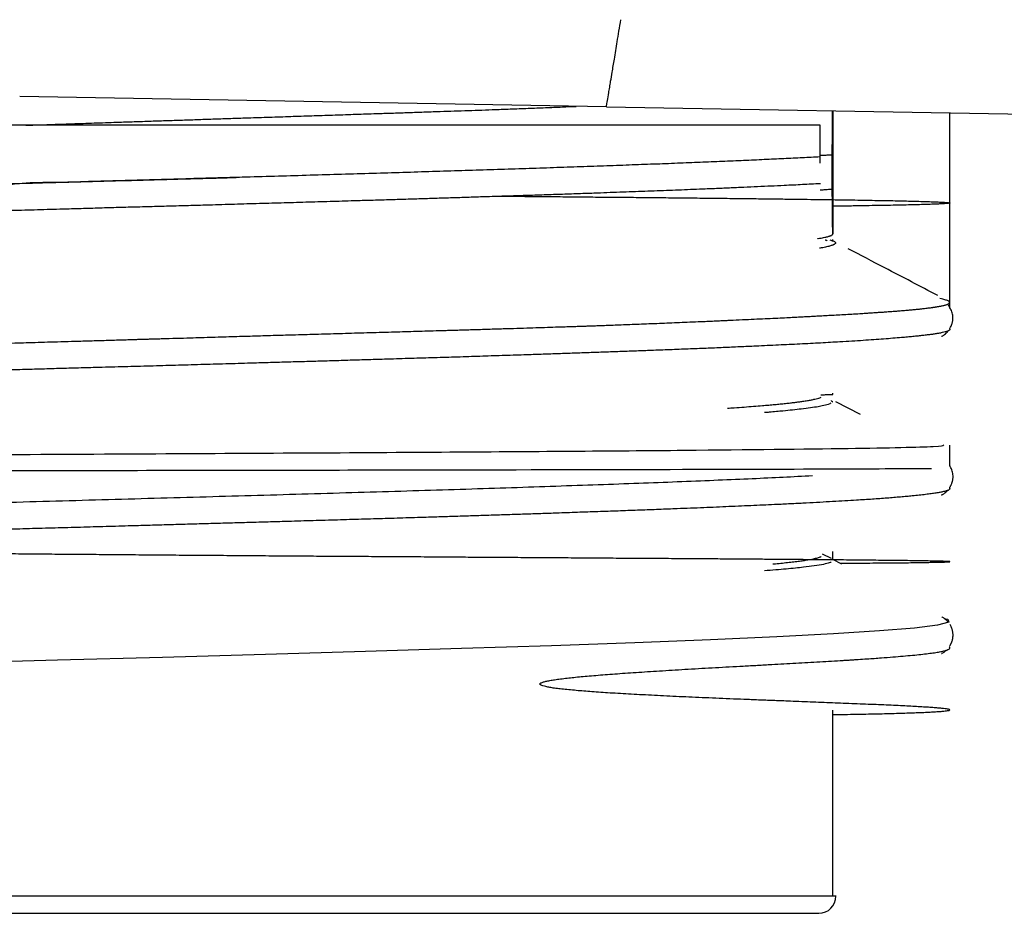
# Model space of a CAD drawing. Header units: millimetres. Extents: x 8 to 767, y 12 to 375.
# Tile 4 of 46: x 54 to 65, y 302 to 313. Entities that reach past the tile are written whole.
import ezdxf

# ---------------------------------------------------------------- set-up
doc = ezdxf.new("R2010")
doc.units = ezdxf.units.MM

msp = doc.modelspace()

# ---------------------------------------------------------------- linework, layer by layer
at = {"color": 7, "linetype": 'Continuous', "lineweight": 30}
for p, q in [((60.843, 311.717), (54.129, 311.835)), ((60.843, 311.717), (68.637, 311.581)), ((63.435, 311.672), (63.435, 310.263)), ((64.773, 310.617), (64.773, 311.649)), ((63.289, 311.506), (63.289, 311.506)), ((63.287, 311.072), (63.287, 311.145)), ((63.287, 310.838), (63.287, 310.846)), ((63.287, 310.834), (63.287, 310.838)), ((64.773, 309.418), (64.773, 310.617)), ((63.419, 310.248), (63.434, 310.256)), ((63.435, 310.176), (63.435, 310.199)), ((64.773, 309.172), (64.773, 309.183)), ((64.742, 309.148), (64.758, 309.156)), ((63.435, 308.425), (63.435, 308.442)), ((63.752, 308.196), (63.469, 308.344)), ((64.773, 307.607), (64.773, 307.845)), ((64.732, 307.32), (64.758, 307.333)), ((64.773, 307.349), (64.773, 307.367)), ((63.418, 306.548), (63.317, 306.6)), ((63.435, 306.533), (63.435, 306.628)), ((63.536, 306.486), (63.435, 306.539)), ((64.716, 305.488), (64.755, 305.509)), ((63.435, 302.69), (63.435, 304.813)), ((60.79, 302.687), (45.24, 302.687)), ((63.47, 302.687), (60.79, 302.687)), ((63.435, 302.687), (63.435, 302.69)), ((63.435, 302.69), (63.435, 302.69))]:
    msp.add_line(p, q, dxfattribs=at)
at = {"color": 7, "linetype": 'Continuous', "lineweight": 30, "flags": 128}
msp.add_lwpolyline([(64.709, 305.863), (64.75, 305.854), (64.761, 305.821), (64.632, 305.787), (64.367, 305.754), (63.968, 305.72), (63.441, 305.687), (62.793, 305.653), (62.032, 305.62), (61.169, 305.586), (60.215, 305.552), (59.183, 305.519), (58.087, 305.485), (56.941, 305.452), (55.761, 305.418), (54.561, 305.385), (53.359, 305.351)], dxfattribs=at)
at = {"color": 7, "linetype": 'Continuous', "lineweight": 30}
msp.add_arc((63.272, 302.687), 0.197, 270, 0, dxfattribs=at)
for points, knots in [([(60.843, 311.717), (60.843, 311.721), (60.844, 311.728), (60.854, 311.784), (60.865, 311.852), (60.874, 311.909), (60.88, 311.941), (60.885, 311.975), (60.894, 312.03), (60.91, 312.122), (60.935, 312.271), (60.961, 312.432), (60.986, 312.586), (61, 312.671), (61.008, 312.715)], [0, 0, 0, 0, 0.1178259, 0.2402746, 0.3674257, 0.4000102, 0.4328954, 0.4660824, 0.4995722, 0.5865233, 0.6988833, 0.8366167, 0.9151273, 1, 1, 1, 1]), ([(54.199, 311.506), (54.215, 311.507), (54.316, 311.51), (54.502, 311.517), (54.758, 311.525), (55.014, 311.534), (55.249, 311.542), (55.462, 311.549), (55.656, 311.556), (55.848, 311.562), (56.038, 311.568), (56.225, 311.575), (56.409, 311.581), (56.592, 311.587), (56.795, 311.594), (57.018, 311.601), (57.26, 311.609), (57.501, 311.617), (57.739, 311.625), (57.976, 311.633), (58.191, 311.64), (58.385, 311.646), (58.559, 311.652), (58.731, 311.658), (58.899, 311.664), (59.062, 311.669), (59.222, 311.675), (59.38, 311.68), (59.554, 311.686), (59.743, 311.693), (59.946, 311.701), (60.145, 311.709), (60.329, 311.716), (60.445, 311.721), (60.497, 311.723)], [0, 0, 0, 0, 0.0069783, 0.04384, 0.0809651, 0.1180976, 0.1552227, 0.1834488, 0.2116749, 0.2399531, 0.2682313, 0.2954705, 0.3227097, 0.3499958, 0.3772818, 0.4141482, 0.4510217, 0.4878881, 0.525018, 0.5621554, 0.5992853, 0.6275153, 0.6557454, 0.6840275, 0.7123097, 0.7395448, 0.76678, 0.7940619, 0.8213438, 0.8582044, 0.8950723, 0.931933, 0.9690572, 1, 1, 1, 1]), ([(63.427, 311.171), (63.427, 311.207), (63.428, 311.277), (63.428, 311.375), (63.429, 311.466), (63.43, 311.539), (63.43, 311.597), (63.43, 311.638), (63.431, 311.662), (63.431, 311.672)], [0, 0, 0, 0, 0.18288, 0.362533, 0.538998, 0.712318, 0.819673, 0.925815, 1, 1, 1, 1]), ([(63.289, 311.506), (63.238, 311.506), (63.137, 311.506), (62.974, 311.506), (62.803, 311.506), (62.623, 311.506), (62.436, 311.506), (62.241, 311.506), (62.039, 311.506), (61.829, 311.506), (61.609, 311.506), (61.381, 311.506), (61.144, 311.506), (60.902, 311.506), (60.653, 311.506), (60.4, 311.506), (60.142, 311.506), (59.88, 311.506), (59.611, 311.506), (59.336, 311.506), (59.053, 311.506), (58.764, 311.506), (58.469, 311.506), (58.17, 311.506), (57.869, 311.506), (57.566, 311.506), (57.262, 311.506), (56.955, 311.506), (56.642, 311.506), (56.324, 311.506), (56.002, 311.506), (55.68, 311.506), (55.358, 311.506), (55.038, 311.506), (54.721, 311.506), (54.406, 311.506), (54.091, 311.506), (53.882, 311.506), (53.777, 311.506)], [0, 0, 0, 0, 0.028186, 0.056263, 0.084262, 0.112212, 0.140146, 0.167596, 0.19509, 0.222657, 0.250326, 0.278498, 0.306523, 0.334432, 0.362257, 0.390029, 0.417285, 0.444551, 0.471858, 0.499235, 0.52715, 0.555058, 0.582992, 0.610983, 0.639037, 0.666542, 0.694014, 0.721485, 0.748984, 0.777489, 0.805815, 0.833997, 0.862068, 0.890065, 0.917523, 0.944976, 0.972457, 1, 1, 1, 1]), ([(63.287, 311.145), (63.287, 311.189), (63.287, 311.276), (63.288, 311.397), (63.288, 311.47), (63.289, 311.506)], [0, 0, 0, 0, 0.341462, 0.674767, 1, 1, 1, 1]), ([(63.287, 311.145), (63.22, 311.141), (63.088, 311.134), (62.874, 311.124), (62.65, 311.113), (62.415, 311.103), (62.17, 311.092), (61.917, 311.082), (61.656, 311.071), (61.385, 311.061), (61.103, 311.051), (60.811, 311.04), (60.509, 311.03), (60.199, 311.019), (59.881, 311.008), (59.557, 310.998), (59.229, 310.988), (58.896, 310.977), (58.557, 310.967), (58.211, 310.956), (57.858, 310.946), (57.499, 310.935), (57.135, 310.925), (56.767, 310.914), (56.398, 310.904), (56.029, 310.893), (55.66, 310.883), (55.289, 310.872), (54.914, 310.863), (54.541, 310.848), (54.146, 310.853), (53.824, 310.783), (53.39, 310.937), (53.396, 310.773), (53.397, 310.747)], [0, 0, 0, 0, 0.032281, 0.064562, 0.096844, 0.129125, 0.161406, 0.193111, 0.224816, 0.256521, 0.288225, 0.320507, 0.352788, 0.385069, 0.41735, 0.449632, 0.481336, 0.513041, 0.544746, 0.576451, 0.608732, 0.641014, 0.673295, 0.705576, 0.737858, 0.769562, 0.801267, 0.832972, 0.864677, 0.896959, 0.92924, 0.961521, 0.993803, 1, 1, 1, 1]), ([(63.286, 311.162), (63.301, 311.163), (63.333, 311.165), (63.38, 311.167), (63.412, 311.169), (63.427, 311.17)], [0, 0, 0, 0, 0.30911, 0.672306, 1, 1, 1, 1]), ([(63.427, 310.772), (63.427, 310.775), (63.427, 310.78), (63.427, 310.791), (63.427, 310.803), (63.427, 310.817), (63.427, 310.835), (63.427, 310.86), (63.427, 310.893), (63.427, 310.93), (63.427, 310.968), (63.427, 311.006), (63.427, 311.034), (63.427, 311.056), (63.427, 311.073), (63.427, 311.089), (63.427, 311.114), (63.427, 311.145), (63.427, 311.162), (63.427, 311.171)], [0, 0, 0, 0, 0.055063, 0.107396, 0.157193, 0.20468, 0.250116, 0.323354, 0.386795, 0.444196, 0.500536, 0.553747, 0.610538, 0.641749, 0.675377, 0.711754, 0.751143, 0.866908, 1, 1, 1, 1]), ([(43.957, 310.409), (43.96, 310.41), (43.962, 310.412), (43.965, 310.413), (43.966, 310.413), (43.966, 310.413), (43.966, 310.413), (43.966, 310.413), (43.966, 310.413), (43.968, 310.414), (43.97, 310.415), (43.972, 310.416), (43.976, 310.417), (43.981, 310.419), (43.987, 310.42), (43.994, 310.423), (44.003, 310.425), (44.014, 310.428), (44.027, 310.43), (44.042, 310.434), (44.06, 310.437), (44.081, 310.441), (44.106, 310.444), (44.134, 310.449), (44.168, 310.453), (44.206, 310.458), (44.249, 310.463), (44.287, 310.467), (44.317, 310.47), (44.332, 310.471), (44.344, 310.472), (44.354, 310.473), (44.364, 310.474), (44.387, 310.477), (44.43, 310.48), (44.497, 310.486), (44.578, 310.493), (44.656, 310.499), (44.731, 310.505), (44.799, 310.509), (44.872, 310.514), (44.948, 310.52), (45.028, 310.525), (45.11, 310.53), (45.217, 310.537), (45.351, 310.544), (45.516, 310.554), (45.678, 310.562), (45.837, 310.57), (45.955, 310.576), (46.037, 310.58), (46.08, 310.582), (46.123, 310.584), (46.167, 310.586), (46.232, 310.589), (46.32, 310.593), (46.434, 310.598), (46.556, 310.604), (46.687, 310.609), (46.828, 310.615), (46.972, 310.62), (47.074, 310.624), (47.129, 310.626), (47.14, 310.627), (47.151, 310.627), (47.163, 310.628), (47.174, 310.628), (47.215, 310.63), (47.288, 310.632), (47.397, 310.636), (47.512, 310.641), (47.632, 310.645), (47.757, 310.649), (47.891, 310.654), (48.034, 310.659), (48.186, 310.664), (48.32, 310.668), (48.434, 310.672), (48.522, 310.675), (48.611, 310.678), (48.697, 310.68), (48.781, 310.683), (48.863, 310.686), (48.963, 310.689), (49.079, 310.693), (49.209, 310.697), (49.326, 310.7), (49.431, 310.703), (49.523, 310.706), (49.608, 310.709), (49.686, 310.711), (49.755, 310.713), (49.821, 310.715), (49.888, 310.717), (49.964, 310.72), (50.048, 310.722), (50.143, 310.725), (50.246, 310.729), (50.36, 310.732), (50.487, 310.736), (50.63, 310.74), (50.788, 310.745), (50.959, 310.75), (51.142, 310.756), (51.338, 310.762), (51.494, 310.766), (51.601, 310.77), (51.653, 310.771), (51.697, 310.772), (51.739, 310.774), (51.823, 310.776), (51.992, 310.781), (52.252, 310.789), (52.561, 310.798), (52.876, 310.807), (53.196, 310.816), (53.511, 310.825), (53.821, 310.833), (54.124, 310.842), (54.427, 310.85), (54.716, 310.858), (54.993, 310.865), (55.184, 310.871), (55.302, 310.874), (55.349, 310.875), (55.395, 310.876), (55.448, 310.878), (55.528, 310.88), (55.634, 310.883), (55.787, 310.887), (55.96, 310.892), (56.152, 310.897), (56.332, 310.902), (56.494, 310.906), (56.596, 310.909), (56.642, 310.911)], [0, 0, 0, 0, 0.00784, 0.008064, 0.008077, 0.008102, 0.008158, 0.008297, 0.008672, 0.009785, 0.011446, 0.013654, 0.01641, 0.019714, 0.023565, 0.027964, 0.032911, 0.038406, 0.044448, 0.050916, 0.057913, 0.065438, 0.073492, 0.082235, 0.091527, 0.101368, 0.111756, 0.122693, 0.126841, 0.130178, 0.132153, 0.134134, 0.136122, 0.138115, 0.147597, 0.160641, 0.173936, 0.187481, 0.197032, 0.206704, 0.216496, 0.226408, 0.236442, 0.246596, 0.256462, 0.274064, 0.291553, 0.30893, 0.32344, 0.337871, 0.342182, 0.345919, 0.34975, 0.353676, 0.357696, 0.367011, 0.376797, 0.387055, 0.397784, 0.409167, 0.421037, 0.431886, 0.432851, 0.433691, 0.434541, 0.4354, 0.43627, 0.437149, 0.444657, 0.452822, 0.461642, 0.470073, 0.479026, 0.488504, 0.498504, 0.509028, 0.520076, 0.525853, 0.531931, 0.537819, 0.543518, 0.549028, 0.554349, 0.559481, 0.568398, 0.57668, 0.584325, 0.590614, 0.596396, 0.601671, 0.606439, 0.6107, 0.614454, 0.618502, 0.623096, 0.628235, 0.63392, 0.64015, 0.646926, 0.654247, 0.66291, 0.672231, 0.682208, 0.692843, 0.704134, 0.716081, 0.71974, 0.722495, 0.724893, 0.727294, 0.729698, 0.739171, 0.756199, 0.773626, 0.791202, 0.808928, 0.826805, 0.843572, 0.860287, 0.876952, 0.893566, 0.908144, 0.922684, 0.925239, 0.927793, 0.930345, 0.932912, 0.936609, 0.94371, 0.950597, 0.961954, 0.972675, 0.982762, 0.992214, 1, 1, 1, 1]), ([(63.287, 310.838), (63.221, 310.834), (63.089, 310.827), (62.9, 310.818), (62.727, 310.81), (62.573, 310.803), (62.414, 310.796), (62.25, 310.788), (62.081, 310.781), (61.921, 310.775), (61.772, 310.769), (61.635, 310.763), (61.495, 310.758), (61.307, 310.751), (61.069, 310.742), (60.808, 310.733), (60.573, 310.724), (60.368, 310.717), (60.158, 310.71), (59.944, 310.703), (59.727, 310.696), (59.524, 310.69), (59.337, 310.684), (59.166, 310.678), (58.993, 310.673), (58.812, 310.667), (58.623, 310.661), (58.425, 310.655), (58.225, 310.649), (58, 310.643), (57.749, 310.635), (57.472, 310.627), (57.191, 310.619), (56.908, 310.611), (56.622, 310.603), (56.357, 310.595), (56.114, 310.588), (55.893, 310.582), (55.672, 310.576), (55.452, 310.57), (55.234, 310.564), (55.019, 310.558), (54.804, 310.551), (54.562, 310.545), (54.296, 310.537), (54.004, 310.529), (53.712, 310.521), (53.419, 310.513), (53.127, 310.505), (52.858, 310.497), (52.614, 310.49), (52.394, 310.484), (52.175, 310.478), (51.959, 310.472), (51.747, 310.466), (51.539, 310.46), (51.331, 310.454), (51.101, 310.447), (50.849, 310.439), (50.575, 310.431), (50.304, 310.423), (50.035, 310.415), (49.77, 310.407), (49.528, 310.399), (49.311, 310.392), (49.116, 310.386), (48.924, 310.38), (48.737, 310.374), (48.554, 310.368), (48.376, 310.362), (48.2, 310.356), (48.007, 310.349), (47.798, 310.341), (47.573, 310.333), (47.354, 310.325), (47.139, 310.317), (46.93, 310.309), (46.743, 310.301), (46.577, 310.295), (46.43, 310.288), (46.286, 310.282), (46.148, 310.276), (46.015, 310.27), (45.888, 310.264), (45.764, 310.258), (45.629, 310.251), (45.486, 310.244), (45.336, 310.235), (45.193, 310.227), (45.057, 310.219), (44.928, 310.211), (44.817, 310.203), (44.72, 310.197), (44.637, 310.19), (44.559, 310.184), (44.486, 310.178), (44.418, 310.172), (44.355, 310.166), (44.297, 310.16), (44.242, 310.154), (44.192, 310.148), (44.147, 310.142), (44.105, 310.136), (44.068, 310.13), (44.036, 310.123), (44.007, 310.117), (43.984, 310.111), (43.965, 310.105), (43.95, 310.099), (43.941, 310.092), (43.937, 310.087), (43.937, 310.084), (43.937, 310.083)], [0, 0, 0, 0, 0.013914, 0.027846, 0.037229, 0.046612, 0.055994, 0.065427, 0.074862, 0.084294, 0.091442, 0.09859, 0.105748, 0.112905, 0.12682, 0.140752, 0.150134, 0.159518, 0.1689, 0.178333, 0.187767, 0.1972, 0.204348, 0.211496, 0.218653, 0.225811, 0.233771, 0.241731, 0.249704, 0.257678, 0.268451, 0.279226, 0.289999, 0.300849, 0.311701, 0.322551, 0.330801, 0.33905, 0.347315, 0.355579, 0.363539, 0.371499, 0.379472, 0.387446, 0.398219, 0.408994, 0.419767, 0.430617, 0.441469, 0.45232, 0.460569, 0.468818, 0.477083, 0.485347, 0.493307, 0.501267, 0.509241, 0.517214, 0.527987, 0.538762, 0.549535, 0.560386, 0.571238, 0.582088, 0.590337, 0.598587, 0.606851, 0.615116, 0.623075, 0.631035, 0.639009, 0.646982, 0.657756, 0.668531, 0.679304, 0.690154, 0.701006, 0.711856, 0.720106, 0.728355, 0.736619, 0.744884, 0.752844, 0.760804, 0.768777, 0.776751, 0.787524, 0.798299, 0.809072, 0.819922, 0.830775, 0.841625, 0.849874, 0.858123, 0.866388, 0.874652, 0.882612, 0.890572, 0.898546, 0.906519, 0.914534, 0.922549, 0.930579, 0.938608, 0.946797, 0.954986, 0.96319, 0.971394, 0.979643, 0.987893, 0.996157, 1, 1, 1, 1]), ([(63.427, 310.772), (63.418, 310.772), (63.399, 310.771), (63.367, 310.769), (63.329, 310.766), (63.301, 310.765), (63.287, 310.764)], [0, 0, 0, 0, 0.18645, 0.417995, 0.694632, 1, 1, 1, 1]), ([(63.434, 310.256), (63.434, 310.256), (63.434, 310.256), (63.434, 310.257), (63.434, 310.26), (63.433, 310.268), (63.433, 310.284), (63.432, 310.305), (63.432, 310.33), (63.431, 310.36), (63.431, 310.399), (63.43, 310.449), (63.429, 310.515), (63.429, 310.591), (63.428, 310.676), (63.427, 310.74), (63.427, 310.772)], [0, 0, 0, 0, 0.005817, 0.0425695, 0.0815893, 0.1584175, 0.2349026, 0.3033244, 0.3719303, 0.4407387, 0.5062896, 0.6013075, 0.6981495, 0.7968547, 0.8974599, 1, 1, 1, 1]), ([(59.56, 310.696), (59.603, 310.696), (59.731, 310.695), (59.941, 310.693), (60.191, 310.691), (60.44, 310.689), (60.689, 310.686), (60.938, 310.684), (61.187, 310.682), (61.433, 310.679), (61.675, 310.677), (61.912, 310.674), (62.143, 310.672), (62.367, 310.669), (62.586, 310.667), (62.788, 310.664), (62.973, 310.662), (63.142, 310.66), (63.306, 310.657), (63.463, 310.655), (63.614, 310.653), (63.755, 310.651), (63.886, 310.648), (64.007, 310.646), (64.121, 310.644), (64.227, 310.642), (64.327, 310.639), (64.42, 310.637), (64.504, 310.634), (64.578, 310.632), (64.641, 310.629), (64.692, 310.627), (64.731, 310.624), (64.757, 310.622), (64.772, 310.619), (64.775, 310.617), (64.766, 310.614), (64.745, 310.612), (64.713, 310.609), (64.67, 310.607), (64.616, 310.604), (64.549, 310.602), (64.47, 310.599), (64.379, 310.597), (64.275, 310.594), (64.158, 310.592), (64.029, 310.589), (63.887, 310.587), (63.731, 310.584), (63.58, 310.582), (63.477, 310.58), (63.435, 310.58)], [0, 0, 0, 0, 0.009125, 0.027191, 0.045567, 0.064251, 0.083244, 0.1029, 0.122877, 0.143174, 0.163792, 0.18473, 0.205606, 0.226791, 0.248285, 0.270088, 0.28883, 0.307795, 0.326983, 0.346392, 0.366025, 0.38588, 0.404804, 0.423926, 0.443246, 0.462764, 0.482479, 0.503606, 0.524955, 0.546526, 0.56832, 0.590337, 0.612576, 0.633748, 0.655118, 0.676686, 0.698451, 0.720415, 0.741396, 0.762554, 0.78389, 0.805403, 0.827094, 0.848962, 0.871008, 0.89323, 0.915631, 0.938208, 0.960963, 0.983896, 1, 1, 1, 1]), ([(63.261, 310.209), (63.261, 310.209), (63.263, 310.21), (63.264, 310.21), (63.265, 310.21), (63.265, 310.21), (63.265, 310.21), (63.265, 310.21), (63.277, 310.212), (63.299, 310.216), (63.328, 310.222), (63.352, 310.227), (63.371, 310.232), (63.387, 310.236), (63.4, 310.24), (63.41, 310.244), (63.416, 310.246), (63.419, 310.248), (63.419, 310.248)], [0, 0, 0, 0, 0.007672, 0.014235, 0.017086, 0.018334, 0.018881, 0.019122, 0.019311, 0.168099, 0.308316, 0.440026, 0.56329, 0.678173, 0.78474, 0.883053, 0.973177, 1, 1, 1, 1]), ([(63.401, 310.195), (63.407, 310.193), (63.422, 310.189), (63.439, 310.183), (63.452, 310.176), (63.46, 310.17), (63.464, 310.164), (63.464, 310.159), (63.463, 310.156), (63.462, 310.155), (63.461, 310.154), (63.461, 310.153), (63.46, 310.153), (63.459, 310.151), (63.456, 310.149), (63.452, 310.145), (63.446, 310.142), (63.438, 310.138), (63.428, 310.134), (63.414, 310.129), (63.397, 310.124), (63.375, 310.118), (63.349, 310.112), (63.318, 310.106), (63.293, 310.102), (63.28, 310.1)], [0, 0, 0, 0, 0.061341, 0.133177, 0.203721, 0.272976, 0.336096, 0.398107, 0.414164, 0.426033, 0.434612, 0.443701, 0.4533, 0.46341, 0.493001, 0.526252, 0.563163, 0.603734, 0.648907, 0.697891, 0.750688, 0.807296, 0.867718, 0.931952, 1, 1, 1, 1]), ([(63.369, 310.186), (63.365, 310.187), (63.358, 310.189), (63.349, 310.191), (63.344, 310.192)], [0, 0, 0, 0, 0.499539, 1, 1, 1, 1]), ([(64.636, 309.558), (64.433, 309.664), (64.091, 309.842), (63.749, 310.021), (63.61, 310.093)], [0, 0, 0, 0, 0.591592, 1, 1, 1, 1]), ([(43.956, 308.585), (43.958, 308.586), (43.963, 308.588), (43.972, 308.592), (43.984, 308.595), (43.998, 308.599), (44.015, 308.603), (44.035, 308.608), (44.059, 308.613), (44.087, 308.618), (44.111, 308.621), (44.128, 308.624), (44.136, 308.625), (44.144, 308.626), (44.153, 308.628), (44.162, 308.629), (44.171, 308.63), (44.18, 308.631), (44.201, 308.634), (44.24, 308.639), (44.299, 308.646), (44.366, 308.653), (44.435, 308.659), (44.506, 308.665), (44.576, 308.671), (44.647, 308.677), (44.703, 308.681), (44.745, 308.684), (44.772, 308.686), (44.798, 308.688), (44.825, 308.69), (44.85, 308.692), (44.878, 308.694), (44.909, 308.696), (44.97, 308.7), (45.062, 308.705), (45.195, 308.713), (45.342, 308.721), (45.504, 308.73), (45.666, 308.738), (45.828, 308.746), (45.986, 308.753), (46.148, 308.76), (46.315, 308.768), (46.492, 308.775), (46.653, 308.782), (46.796, 308.788), (46.919, 308.793), (47.045, 308.798), (47.175, 308.803), (47.309, 308.808), (47.445, 308.813), (47.618, 308.82), (47.829, 308.828), (48.081, 308.837), (48.323, 308.846), (48.554, 308.854), (48.72, 308.86), (48.828, 308.864), (48.878, 308.866), (48.925, 308.867), (48.973, 308.869), (49.023, 308.871), (49.104, 308.873), (49.22, 308.877), (49.374, 308.882), (49.538, 308.887), (49.714, 308.893), (49.903, 308.899), (50.094, 308.904), (50.229, 308.908), (50.303, 308.911), (50.319, 308.911), (50.335, 308.912), (50.351, 308.912), (50.368, 308.912), (50.424, 308.914), (50.524, 308.917), (50.67, 308.921), (50.828, 308.926), (51, 308.931), (51.186, 308.936), (51.382, 308.941), (51.588, 308.947), (51.757, 308.952), (51.889, 308.955), (51.979, 308.958), (52.071, 308.96), (52.161, 308.963), (52.248, 308.965), (52.332, 308.967), (52.415, 308.97), (52.521, 308.973), (52.65, 308.976), (52.798, 308.98), (52.921, 308.983), (53.022, 308.986), (53.102, 308.988), (53.177, 308.99), (53.247, 308.992), (53.311, 308.994), (53.371, 308.996), (53.425, 308.997), (53.482, 308.999), (53.546, 309.001), (53.624, 309.003), (53.712, 309.005), (53.811, 309.008), (53.921, 309.011), (54.042, 309.015), (54.171, 309.019), (54.308, 309.023), (54.451, 309.027), (54.604, 309.031), (54.767, 309.036), (54.939, 309.041), (55.121, 309.046), (55.27, 309.051), (55.378, 309.054), (55.44, 309.056), (55.495, 309.058), (55.548, 309.059), (55.601, 309.061), (55.654, 309.062), (55.707, 309.064), (55.849, 309.068), (56.06, 309.074), (56.334, 309.082), (56.582, 309.09), (56.823, 309.097), (57.056, 309.104), (57.298, 309.111), (57.553, 309.118), (57.825, 309.126), (58.103, 309.134), (58.374, 309.142), (58.639, 309.149), (58.828, 309.155), (58.952, 309.158), (59.01, 309.16), (59.073, 309.162), (59.142, 309.164), (59.215, 309.166), (59.287, 309.168), (59.394, 309.171), (59.533, 309.176), (59.7, 309.181), (59.855, 309.185), (59.999, 309.19), (60.133, 309.194), (60.244, 309.198), (60.334, 309.201), (60.406, 309.203), (60.474, 309.205), (60.537, 309.207), (60.595, 309.209), (60.65, 309.211), (60.706, 309.213), (60.769, 309.216), (60.842, 309.218), (60.925, 309.221), (61.015, 309.225), (61.113, 309.228), (61.219, 309.232), (61.333, 309.237), (61.448, 309.241), (61.564, 309.246), (61.68, 309.251), (61.801, 309.256), (61.905, 309.26), (61.991, 309.264), (62.058, 309.267), (62.121, 309.27), (62.181, 309.272), (62.237, 309.275), (62.321, 309.279), (62.432, 309.284), (62.564, 309.29), (62.687, 309.296), (62.801, 309.301), (62.9, 309.306), (62.985, 309.311), (63.058, 309.314), (63.126, 309.318), (63.189, 309.321), (63.256, 309.325), (63.329, 309.329), (63.41, 309.333), (63.495, 309.338), (63.583, 309.343), (63.674, 309.348), (63.752, 309.353), (63.819, 309.357), (63.875, 309.361), (63.93, 309.365), (63.985, 309.368), (64.04, 309.372), (64.096, 309.376), (64.151, 309.38), (64.21, 309.385), (64.268, 309.39), (64.326, 309.395), (64.377, 309.4), (64.423, 309.404), (64.463, 309.409), (64.497, 309.412), (64.526, 309.416), (64.55, 309.419), (64.567, 309.421), (64.579, 309.423), (64.586, 309.424), (64.593, 309.425), (64.6, 309.426), (64.606, 309.427), (64.614, 309.428), (64.626, 309.43), (64.64, 309.433), (64.656, 309.435), (64.671, 309.438), (64.687, 309.442), (64.703, 309.446), (64.719, 309.45), (64.733, 309.454), (64.746, 309.459), (64.757, 309.464), (64.766, 309.47), (64.77, 309.476), (64.771, 309.482), (64.768, 309.487), (64.764, 309.49), (64.762, 309.492), (64.76, 309.493), (64.759, 309.494), (64.756, 309.495), (64.754, 309.497), (64.748, 309.5), (64.737, 309.504), (64.717, 309.51), (64.693, 309.517), (64.67, 309.521), (64.658, 309.523)], [0, 0, 0, 0, 0.003329, 0.006877, 0.010701, 0.0148, 0.019174, 0.023825, 0.02875, 0.033952, 0.039429, 0.040671, 0.041926, 0.043194, 0.044476, 0.045772, 0.04708, 0.048402, 0.049639, 0.055702, 0.06338, 0.070706, 0.077678, 0.084297, 0.090562, 0.096475, 0.102035, 0.104155, 0.106219, 0.108227, 0.110179, 0.112074, 0.113913, 0.116105, 0.118699, 0.126808, 0.13485, 0.144335, 0.153725, 0.163019, 0.171236, 0.179377, 0.187192, 0.195147, 0.203285, 0.211606, 0.216779, 0.22202, 0.22733, 0.232708, 0.238154, 0.243668, 0.249031, 0.25859, 0.268072, 0.277478, 0.28532, 0.293107, 0.295093, 0.296691, 0.298331, 0.300013, 0.301737, 0.303503, 0.308443, 0.313684, 0.319229, 0.325076, 0.331327, 0.33789, 0.343925, 0.344498, 0.345009, 0.345524, 0.346043, 0.346565, 0.347091, 0.351503, 0.356163, 0.361072, 0.366607, 0.372428, 0.378535, 0.384927, 0.391605, 0.394186, 0.397072, 0.399879, 0.402606, 0.405255, 0.407826, 0.410317, 0.412729, 0.417528, 0.421981, 0.426088, 0.428644, 0.431045, 0.43329, 0.435381, 0.437316, 0.439095, 0.440719, 0.442188, 0.444175, 0.446486, 0.449119, 0.452075, 0.455355, 0.458957, 0.462883, 0.466871, 0.471144, 0.475704, 0.480549, 0.48568, 0.491096, 0.496798, 0.499069, 0.500777, 0.50238, 0.503976, 0.505565, 0.507148, 0.508725, 0.510294, 0.520011, 0.527706, 0.535231, 0.542584, 0.549767, 0.556779, 0.565032, 0.573561, 0.582365, 0.591446, 0.599666, 0.6081, 0.610022, 0.611956, 0.613901, 0.616346, 0.618819, 0.621244, 0.623621, 0.629696, 0.635436, 0.640843, 0.645916, 0.650654, 0.655059, 0.657837, 0.660464, 0.662938, 0.665262, 0.667434, 0.669454, 0.671322, 0.673764, 0.676553, 0.679689, 0.683172, 0.687002, 0.691179, 0.695703, 0.700574, 0.705147, 0.709989, 0.715099, 0.720478, 0.723403, 0.726401, 0.729317, 0.7319, 0.734443, 0.736948, 0.743578, 0.749917, 0.755963, 0.761718, 0.76718, 0.771268, 0.775175, 0.778903, 0.78245, 0.785817, 0.790289, 0.795117, 0.800301, 0.805842, 0.811738, 0.817991, 0.821843, 0.825819, 0.829918, 0.834141, 0.838489, 0.842959, 0.847837, 0.852559, 0.858577, 0.864277, 0.869659, 0.874723, 0.879469, 0.883897, 0.887531, 0.890918, 0.894058, 0.895225, 0.896353, 0.897443, 0.898496, 0.89951, 0.900486, 0.902812, 0.905456, 0.908418, 0.911698, 0.915297, 0.919213, 0.923448, 0.928001, 0.933112, 0.938572, 0.944381, 0.950539, 0.957046, 0.963901, 0.965803, 0.967068, 0.968309, 0.969552, 0.970795, 0.97204, 0.973285, 0.98015, 0.986303, 0.992478, 1, 1, 1, 1]), ([(64.772, 309.18), (64.772, 309.181), (64.775, 309.186), (64.782, 309.199), (64.789, 309.213), (64.794, 309.227), (64.798, 309.237), (64.801, 309.248), (64.804, 309.261), (64.807, 309.277), (64.808, 309.296), (64.808, 309.32), (64.804, 309.346), (64.796, 309.373), (64.786, 309.397), (64.775, 309.417), (64.765, 309.433), (64.757, 309.444), (64.75, 309.453), (64.746, 309.457), (64.745, 309.459)], [0, 0, 0, 0, 0.011216, 0.065381, 0.134322, 0.166326, 0.200881, 0.23801, 0.277739, 0.324748, 0.383072, 0.460167, 0.547714, 0.636095, 0.725097, 0.803059, 0.869751, 0.920955, 0.97565, 1, 1, 1, 1]), ([(64.772, 309.172), (64.772, 309.17), (64.772, 309.166), (64.763, 309.158), (64.746, 309.15), (64.72, 309.142), (64.686, 309.134), (64.647, 309.126), (64.605, 309.119), (64.562, 309.113), (64.515, 309.107), (64.464, 309.101), (64.409, 309.095), (64.35, 309.089), (64.287, 309.083), (64.211, 309.076), (64.122, 309.069), (64.016, 309.06), (63.903, 309.052), (63.782, 309.044), (63.653, 309.036), (63.527, 309.028), (63.407, 309.022), (63.295, 309.015), (63.178, 309.009), (63.058, 309.003), (62.936, 308.997), (62.812, 308.991), (62.684, 308.985), (62.537, 308.978), (62.369, 308.971), (62.179, 308.962), (61.983, 308.954), (61.78, 308.946), (61.571, 308.938), (61.373, 308.93), (61.188, 308.924), (61.018, 308.917), (60.845, 308.911), (60.67, 308.905), (60.495, 308.899), (60.319, 308.893), (60.141, 308.887), (59.939, 308.88), (59.712, 308.873), (59.459, 308.865), (59.202, 308.856), (58.941, 308.848), (58.675, 308.84), (58.427, 308.833), (58.199, 308.826), (57.99, 308.82), (57.779, 308.813), (57.57, 308.807), (57.361, 308.801), (57.154, 308.795), (56.945, 308.789), (56.711, 308.782), (56.45, 308.775), (56.164, 308.767), (55.875, 308.758), (55.584, 308.75), (55.292, 308.742), (55.022, 308.735), (54.775, 308.728), (54.551, 308.722), (54.328, 308.715), (54.106, 308.709), (53.888, 308.703), (53.673, 308.697), (53.457, 308.691), (53.217, 308.684), (52.952, 308.677), (52.664, 308.669), (52.376, 308.661), (52.088, 308.652), (51.802, 308.644), (51.541, 308.637), (51.304, 308.63), (51.091, 308.624), (50.879, 308.617), (50.671, 308.611), (50.468, 308.605), (50.269, 308.599), (50.071, 308.593), (49.852, 308.586), (49.613, 308.579), (49.355, 308.571), (49.1, 308.563), (48.849, 308.555), (48.601, 308.546), (48.378, 308.539), (48.177, 308.532), (47.999, 308.526), (47.823, 308.52), (47.652, 308.513), (47.486, 308.507), (47.325, 308.501), (47.168, 308.495), (46.995, 308.488), (46.808, 308.481), (46.61, 308.473), (46.417, 308.465), (46.23, 308.457), (46.049, 308.448), (45.889, 308.441), (45.748, 308.434), (45.624, 308.428), (45.504, 308.422), (45.389, 308.415), (45.28, 308.409), (45.176, 308.403), (45.075, 308.397), (44.979, 308.391), (44.886, 308.385), (44.798, 308.379), (44.713, 308.373), (44.632, 308.367), (44.555, 308.361), (44.482, 308.355), (44.413, 308.349), (44.349, 308.342), (44.289, 308.336), (44.234, 308.33), (44.183, 308.324), (44.137, 308.317), (44.097, 308.311), (44.061, 308.305), (44.03, 308.299), (44, 308.293), (43.974, 308.285), (43.953, 308.277), (43.941, 308.269), (43.936, 308.263), (43.937, 308.261), (43.937, 308.26)], [0, 0, 0, 0, 0.005828, 0.014748, 0.023667, 0.032649, 0.041633, 0.050615, 0.057444, 0.064274, 0.071116, 0.077957, 0.084547, 0.091137, 0.097738, 0.104339, 0.113257, 0.122177, 0.131096, 0.140078, 0.149062, 0.158045, 0.164874, 0.171703, 0.178545, 0.185387, 0.191977, 0.198566, 0.205167, 0.211768, 0.220687, 0.229607, 0.238526, 0.247508, 0.256492, 0.265474, 0.272304, 0.279133, 0.285975, 0.292817, 0.299406, 0.305996, 0.312597, 0.319198, 0.328116, 0.337037, 0.345955, 0.354938, 0.363922, 0.372904, 0.379733, 0.386563, 0.393404, 0.400246, 0.406836, 0.413426, 0.420027, 0.426628, 0.435546, 0.444467, 0.453385, 0.462367, 0.471352, 0.480334, 0.487163, 0.493992, 0.500834, 0.507676, 0.514266, 0.520855, 0.527456, 0.534057, 0.542976, 0.551896, 0.560815, 0.569797, 0.578781, 0.587764, 0.594593, 0.601422, 0.608264, 0.615106, 0.621696, 0.628285, 0.634886, 0.641487, 0.650406, 0.659326, 0.668245, 0.677227, 0.686211, 0.695194, 0.702023, 0.708852, 0.715694, 0.722536, 0.729126, 0.735715, 0.742316, 0.748917, 0.757836, 0.766756, 0.775675, 0.784657, 0.793641, 0.802624, 0.809453, 0.816282, 0.823124, 0.829966, 0.836556, 0.843145, 0.849746, 0.856347, 0.862983, 0.869618, 0.876265, 0.882912, 0.889691, 0.896471, 0.903263, 0.910054, 0.916884, 0.923713, 0.930555, 0.937397, 0.943986, 0.950576, 0.957177, 0.963778, 0.972697, 0.981617, 0.990536, 0.999518, 1, 1, 1, 1]), ([(64.678, 309.091), (64.68, 309.092), (64.691, 309.097), (64.709, 309.11), (64.731, 309.13), (64.745, 309.144), (64.751, 309.152), (64.752, 309.153)], [0, 0, 0, 0, 0.083489, 0.428508, 0.724967, 0.971306, 1, 1, 1, 1]), ([(62.227, 308.269), (62.254, 308.271), (62.32, 308.276), (62.42, 308.283), (62.528, 308.291), (62.62, 308.299), (62.7, 308.305), (62.768, 308.312), (62.833, 308.318), (62.892, 308.324), (62.948, 308.33), (62.999, 308.336), (63.046, 308.342), (63.095, 308.349), (63.143, 308.356), (63.189, 308.365), (63.228, 308.373), (63.26, 308.381), (63.285, 308.389), (63.295, 308.393), (63.299, 308.396)], [0, 0, 0, 0, 0.042286, 0.10706, 0.171847, 0.236621, 0.28587, 0.335119, 0.384458, 0.433797, 0.481317, 0.528836, 0.576437, 0.624037, 0.688351, 0.752677, 0.81699, 0.881766, 0.946554, 1, 1, 1, 1]), ([(63.295, 308.424), (63.297, 308.424), (63.318, 308.424), (63.35, 308.424), (63.388, 308.425), (63.415, 308.425), (63.43, 308.425), (63.437, 308.425), (63.435, 308.425), (63.435, 308.425)], [0, 0, 0, 0, 0.01928, 0.213566, 0.408392, 0.603758, 0.799664, 0.99611, 1, 1, 1, 1]), ([(63.409, 308.326), (63.406, 308.323), (63.393, 308.311), (63.288, 308.288), (63.098, 308.261), (62.895, 308.24), (62.747, 308.226), (62.67, 308.22), (62.652, 308.219)], [0, 0, 0, 0, 0.0691253, 0.3750078, 0.6295179, 0.8318284, 0.9611934, 1, 1, 1, 1]), ([(63.414, 308.356), (63.415, 308.355), (63.418, 308.354), (63.42, 308.352), (63.422, 308.351), (63.424, 308.35), (63.425, 308.349), (63.426, 308.347), (63.427, 308.346), (63.428, 308.343), (63.428, 308.342), (63.428, 308.341)], [0, 0, 0, 0, 0.155743, 0.251161, 0.339421, 0.420549, 0.49457, 0.561507, 0.691381, 0.837428, 1, 1, 1, 1]), ([(64.703, 307.845), (64.693, 307.839), (64.669, 307.825), (63.691, 307.805), (61.807, 307.784), (58.976, 307.763), (55.41, 307.743), (51.468, 307.724), (48.374, 307.709), (46.336, 307.697), (45.089, 307.688), (44.242, 307.68), (43.857, 307.671), (44.028, 307.663), (44.527, 307.656), (45.15, 307.653), (45.34, 307.651)], [0, 0, 0, 0, 0.052748, 0.130729, 0.214707, 0.304671, 0.40061, 0.502513, 0.610368, 0.666822, 0.724783, 0.784251, 0.845226, 0.907707, 0.971694, 1, 1, 1, 1]), ([(64.771, 307.363), (64.773, 307.365), (64.776, 307.37), (64.78, 307.377), (64.783, 307.382), (64.787, 307.389), (64.791, 307.4), (64.796, 307.411), (64.8, 307.422), (64.802, 307.431), (64.805, 307.44), (64.807, 307.451), (64.809, 307.466), (64.81, 307.486), (64.809, 307.51), (64.805, 307.536), (64.797, 307.563), (64.787, 307.585), (64.779, 307.6), (64.775, 307.607), (64.773, 307.609)], [0, 0, 0, 0, 0.0467433, 0.0830304, 0.1066312, 0.1257169, 0.1694717, 0.2317818, 0.2619513, 0.2951429, 0.3313788, 0.3706872, 0.4205326, 0.4921848, 0.5855002, 0.6880503, 0.7918566, 0.8973346, 0.9665643, 1, 1, 1, 1]), ([(64.564, 307.577), (64.267, 307.575), (63.669, 307.571), (61.66, 307.566), (58.988, 307.56), (55.792, 307.555), (52.398, 307.549), (49.147, 307.544), (46.412, 307.539), (44.507, 307.535), (43.773, 307.53), (44.019, 307.526), (44.937, 307.524), (45.238, 307.524)], [0, 0, 0, 0, 0.087795, 0.177194, 0.268196, 0.360801, 0.455008, 0.550816, 0.648225, 0.747234, 0.847842, 0.950048, 1, 1, 1, 1]), ([(63.202, 307.495), (62.979, 307.483), (62.533, 307.461), (61.722, 307.427), (60.822, 307.394), (59.834, 307.36), (58.773, 307.326), (57.653, 307.293), (56.489, 307.259), (55.297, 307.226), (54.092, 307.192), (52.891, 307.159), (51.709, 307.125), (50.562, 307.092), (49.466, 307.058), (48.436, 307.025), (47.484, 306.991), (46.623, 306.958), (45.866, 306.924), (45.222, 306.891), (44.7, 306.857), (44.305, 306.824), (44.048, 306.791), (43.922, 306.759), (43.949, 306.739), (43.96, 306.73)], [0, 0, 0, 0, 0.043832, 0.087664, 0.131495, 0.175327, 0.219159, 0.262991, 0.306822, 0.350654, 0.394486, 0.438317, 0.482149, 0.525981, 0.569812, 0.613644, 0.657476, 0.701307, 0.745139, 0.78897, 0.832802, 0.876633, 0.920465, 0.964296, 1, 1, 1, 1]), ([(64.773, 307.349), (64.773, 307.347), (64.773, 307.344), (64.767, 307.338), (64.757, 307.332), (64.742, 307.326), (64.723, 307.32), (64.697, 307.314), (64.661, 307.306), (64.614, 307.298), (64.559, 307.29), (64.496, 307.282), (64.424, 307.273), (64.351, 307.266), (64.278, 307.259), (64.208, 307.253), (64.133, 307.247), (64.054, 307.24), (63.972, 307.234), (63.887, 307.228), (63.798, 307.222), (63.693, 307.216), (63.572, 307.208), (63.433, 307.2), (63.285, 307.192), (63.131, 307.184), (62.969, 307.175), (62.813, 307.168), (62.666, 307.161), (62.53, 307.155), (62.389, 307.149), (62.246, 307.143), (62.102, 307.136), (61.956, 307.13), (61.807, 307.124), (61.636, 307.118), (61.443, 307.11), (61.227, 307.102), (61.004, 307.094), (60.775, 307.086), (60.541, 307.078), (60.321, 307.07), (60.117, 307.063), (59.929, 307.057), (59.739, 307.051), (59.548, 307.045), (59.358, 307.039), (59.168, 307.032), (58.975, 307.026), (58.758, 307.02), (58.515, 307.012), (58.245, 307.004), (57.972, 306.996), (57.696, 306.988), (57.416, 306.98), (57.156, 306.972), (56.918, 306.965), (56.7, 306.959), (56.482, 306.953), (56.265, 306.947), (56.049, 306.941), (55.836, 306.935), (55.622, 306.928), (55.382, 306.922), (55.117, 306.914), (54.825, 306.906), (54.533, 306.898), (54.239, 306.89), (53.945, 306.882), (53.675, 306.874), (53.429, 306.867), (53.206, 306.861), (52.984, 306.855), (52.771, 306.849), (52.567, 306.843), (52.372, 306.838), (52.178, 306.832), (51.962, 306.826), (51.725, 306.819), (51.467, 306.812), (51.211, 306.804), (50.956, 306.797), (50.703, 306.789), (50.473, 306.782), (50.264, 306.776), (50.077, 306.77), (49.892, 306.765), (49.77, 306.761), (49.708, 306.759)], [0, 0, 0, 0, 0.007497, 0.01807, 0.028252, 0.038435, 0.048635, 0.058835, 0.072616, 0.0864, 0.100181, 0.114061, 0.127943, 0.141823, 0.152376, 0.162929, 0.173501, 0.184073, 0.194256, 0.204438, 0.214638, 0.224838, 0.238619, 0.252403, 0.266185, 0.280064, 0.293947, 0.307827, 0.318379, 0.328932, 0.339504, 0.350077, 0.360259, 0.370442, 0.380642, 0.390842, 0.404623, 0.418407, 0.432188, 0.446068, 0.459951, 0.47383, 0.484383, 0.494936, 0.505508, 0.51608, 0.526263, 0.536445, 0.546645, 0.556846, 0.570627, 0.584411, 0.598192, 0.612072, 0.625954, 0.639834, 0.650387, 0.66094, 0.671512, 0.682084, 0.692267, 0.702449, 0.712649, 0.722849, 0.736631, 0.750415, 0.764196, 0.778076, 0.791958, 0.805838, 0.816391, 0.826944, 0.837516, 0.848088, 0.857435, 0.866782, 0.876142, 0.885502, 0.898121, 0.910743, 0.923362, 0.936057, 0.948754, 0.961449, 0.97108, 0.98071, 0.990355, 1, 1, 1, 1]), ([(64.678, 307.277), (64.678, 307.277), (64.678, 307.276), (64.677, 307.276), (64.676, 307.275), (64.675, 307.275), (64.675, 307.275)], [0, 0, 0, 0, 0.016249, 0.430099, 0.842287, 1, 1, 1, 1]), ([(64.679, 307.276), (64.682, 307.278), (64.695, 307.284), (64.715, 307.299), (64.732, 307.314), (64.74, 307.323), (64.741, 307.325)], [0, 0, 0, 0, 0.145889, 0.572266, 0.93954, 1, 1, 1, 1]), ([(63.517, 306.496), (63.532, 306.496), (63.601, 306.496), (63.716, 306.497), (63.86, 306.498), (63.993, 306.499), (64.114, 306.5), (64.226, 306.501), (64.326, 306.502), (64.416, 306.503), (64.496, 306.505), (64.565, 306.506), (64.624, 306.507), (64.673, 306.508), (64.713, 306.509), (64.744, 306.51), (64.765, 306.511), (64.775, 306.512), (64.773, 306.514), (64.759, 306.515), (64.734, 306.516), (64.698, 306.517), (64.651, 306.519), (64.593, 306.52), (64.526, 306.521), (64.449, 306.522), (64.362, 306.524), (64.267, 306.525), (64.162, 306.526), (64.049, 306.527), (63.928, 306.529), (63.8, 306.53), (63.664, 306.531), (63.521, 306.533), (63.371, 306.534), (63.215, 306.535), (63.045, 306.537), (62.858, 306.538), (62.655, 306.54), (62.445, 306.541), (62.229, 306.543), (62.008, 306.545), (61.772, 306.546), (61.523, 306.548), (61.258, 306.55), (60.989, 306.551), (60.717, 306.553), (60.441, 306.555), (60.167, 306.557), (59.897, 306.559), (59.631, 306.56), (59.364, 306.562), (59.096, 306.564), (58.823, 306.566), (58.545, 306.568), (58.262, 306.57), (57.98, 306.571), (57.699, 306.573), (57.421, 306.575), (57.128, 306.577), (56.822, 306.579), (56.503, 306.582), (56.189, 306.584), (55.877, 306.586), (55.569, 306.589), (55.265, 306.591), (54.967, 306.594), (54.675, 306.596), (54.392, 306.598), (54.117, 306.601), (53.85, 306.603), (53.591, 306.606), (53.327, 306.608), (53.06, 306.611), (52.79, 306.614), (52.53, 306.616), (52.279, 306.619), (52.039, 306.622), (51.811, 306.625), (51.593, 306.628), (51.384, 306.631), (51.172, 306.634), (50.96, 306.637), (50.747, 306.64), (50.547, 306.644), (50.359, 306.647), (50.185, 306.653), (50.018, 306.648), (49.884, 306.678), (49.715, 306.601), (49.722, 306.833), (49.613, 306.619), (49.495, 306.679), (49.391, 306.669), (49.297, 306.676), (49.216, 306.679), (49.148, 306.682), (49.091, 306.685), (49.041, 306.688), (48.999, 306.691), (48.964, 306.695), (48.936, 306.698), (48.916, 306.701), (48.904, 306.704), (48.898, 306.706), (48.897, 306.707), (48.896, 306.708), (48.896, 306.708), (48.896, 306.709), (48.896, 306.709), (48.896, 306.71), (48.897, 306.711), (48.9, 306.713), (48.909, 306.715), (48.925, 306.719), (48.949, 306.722), (48.98, 306.725), (49.019, 306.728), (49.068, 306.732), (49.127, 306.736), (49.199, 306.739), (49.281, 306.743), (49.373, 306.747), (49.475, 306.751), (49.588, 306.755), (49.667, 306.758), (49.708, 306.759)], [0, 0, 0, 0, 0.00325, 0.015248, 0.027171, 0.039018, 0.05079, 0.062486, 0.074107, 0.085652, 0.097122, 0.108516, 0.119835, 0.131079, 0.142247, 0.153339, 0.165924, 0.17841, 0.190798, 0.203087, 0.215277, 0.227369, 0.239363, 0.251257, 0.263054, 0.274751, 0.286351, 0.297851, 0.309253, 0.320557, 0.331762, 0.342868, 0.353876, 0.364786, 0.375596, 0.386309, 0.396922, 0.40918, 0.421304, 0.433294, 0.445149, 0.456871, 0.468458, 0.481276, 0.493926, 0.506408, 0.518722, 0.530867, 0.542844, 0.553983, 0.564972, 0.575811, 0.586501, 0.597041, 0.608057, 0.618904, 0.629583, 0.640094, 0.650437, 0.660611, 0.672386, 0.683927, 0.695235, 0.706309, 0.717344, 0.728136, 0.738687, 0.748995, 0.759061, 0.768711, 0.778127, 0.78731, 0.796259, 0.806179, 0.815795, 0.825107, 0.834115, 0.842819, 0.851072, 0.859032, 0.866699, 0.874072, 0.882467, 0.890447, 0.898012, 0.905161, 0.911895, 0.918213, 0.923968, 0.929328, 0.93291, 0.93812, 0.942692, 0.946871, 0.950655, 0.954045, 0.956689, 0.95903, 0.961071, 0.96281, 0.964248, 0.965386, 0.966223, 0.966764, 0.966926, 0.966981, 0.967021, 0.967037, 0.967052, 0.967067, 0.967083, 0.967124, 0.967179, 0.967574, 0.968264, 0.969252, 0.970541, 0.97213, 0.97402, 0.97655, 0.979473, 0.982791, 0.986502, 0.990607, 0.995107, 1, 1, 1, 1]), ([(63.416, 306.51), (63.41, 306.506), (63.393, 306.497), (63.33, 306.482), (63.231, 306.465), (63.088, 306.447), (62.916, 306.429), (62.738, 306.415), (62.65, 306.408)], [0, 0, 0, 0, 0.1131171, 0.2738161, 0.4537203, 0.6089419, 0.8084191, 1, 1, 1, 1]), ([(62.746, 306.487), (62.749, 306.487), (62.781, 306.49), (62.839, 306.496), (62.917, 306.504), (62.988, 306.512), (63.053, 306.52), (63.11, 306.528), (63.157, 306.536), (63.194, 306.543), (63.224, 306.549), (63.25, 306.555), (63.271, 306.561), (63.289, 306.567), (63.297, 306.571), (63.301, 306.573)], [0, 0, 0, 0, 0.007937, 0.101832, 0.195746, 0.289641, 0.384206, 0.47879, 0.573356, 0.645255, 0.717155, 0.789188, 0.861222, 0.930611, 1, 1, 1, 1]), ([(64.755, 305.819), (64.754, 305.82), (64.748, 305.828), (64.734, 305.843), (64.711, 305.863), (64.692, 305.876), (64.681, 305.882), (64.679, 305.883)], [0, 0, 0, 0, 0.028868, 0.288098, 0.585465, 0.919446, 1, 1, 1, 1]), ([(64.771, 305.548), (64.772, 305.549), (64.775, 305.553), (64.778, 305.56), (64.783, 305.568), (64.787, 305.576), (64.79, 305.582), (64.793, 305.589), (64.795, 305.595), (64.798, 305.602), (64.8, 305.61), (64.803, 305.62), (64.806, 305.632), (64.808, 305.646), (64.809, 305.661), (64.81, 305.675), (64.809, 305.685), (64.808, 305.697), (64.806, 305.71), (64.803, 305.723), (64.8, 305.736), (64.796, 305.748), (64.791, 305.76), (64.785, 305.772), (64.779, 305.784), (64.774, 305.792), (64.772, 305.796)], [0, 0, 0, 0, 0.0135, 0.069814, 0.107298, 0.133698, 0.15996, 0.186085, 0.21207, 0.237914, 0.263619, 0.303325, 0.3427, 0.390251, 0.461023, 0.496031, 0.534715, 0.576964, 0.622758, 0.676425, 0.720289, 0.772417, 0.811797, 0.865428, 0.94103, 1, 1, 1, 1]), ([(63.435, 304.762), (63.44, 304.763), (63.498, 304.764), (63.602, 304.766), (63.744, 304.768), (63.876, 304.771), (63.998, 304.774), (64.11, 304.777), (64.212, 304.78), (64.306, 304.783), (64.394, 304.786), (64.475, 304.789), (64.549, 304.793), (64.611, 304.796), (64.663, 304.8), (64.705, 304.803), (64.736, 304.807), (64.759, 304.81), (64.772, 304.814), (64.775, 304.818), (64.766, 304.822), (64.748, 304.826), (64.72, 304.83), (64.683, 304.834), (64.636, 304.839), (64.579, 304.843), (64.511, 304.848), (64.434, 304.852), (64.35, 304.857), (64.257, 304.862), (64.156, 304.867), (64.046, 304.872), (63.93, 304.877), (63.809, 304.882), (63.684, 304.887), (63.558, 304.892), (63.431, 304.897), (63.305, 304.902), (63.176, 304.907), (63.047, 304.912), (62.905, 304.918), (62.752, 304.924), (62.585, 304.93), (62.42, 304.937), (62.257, 304.943), (62.097, 304.95), (61.941, 304.957), (61.79, 304.963), (61.642, 304.97), (61.499, 304.977), (61.36, 304.984), (61.225, 304.991), (61.097, 304.998), (60.975, 305.005), (60.86, 305.012), (60.754, 305.019), (60.654, 305.026), (60.563, 305.033), (60.475, 305.041), (60.393, 305.049), (60.317, 305.057), (60.252, 305.065), (60.197, 305.073), (60.153, 305.082), (60.12, 305.09), (60.099, 305.097), (60.088, 305.104), (60.084, 305.108), (60.083, 305.111), (60.082, 305.113), (60.083, 305.116), (60.085, 305.119), (60.09, 305.124), (60.1, 305.129), (60.115, 305.135), (60.132, 305.14), (60.159, 305.146), (60.199, 305.154), (60.254, 305.163), (60.319, 305.172), (60.392, 305.181), (60.472, 305.19), (60.557, 305.198), (60.65, 305.206), (60.75, 305.215), (60.857, 305.223), (60.971, 305.232), (61.09, 305.24), (61.216, 305.249), (61.349, 305.257), (61.488, 305.266), (61.632, 305.275), (61.782, 305.284), (61.936, 305.293), (62.093, 305.302), (62.252, 305.311), (62.412, 305.319), (62.574, 305.328), (62.728, 305.337), (62.875, 305.345), (63.013, 305.353), (63.151, 305.361), (63.287, 305.368), (63.421, 305.376), (63.517, 305.382), (63.578, 305.386), (63.606, 305.387), (63.633, 305.389), (63.66, 305.391), (63.684, 305.392), (63.705, 305.394), (63.752, 305.397), (63.821, 305.401), (63.909, 305.407), (64.009, 305.414), (64.122, 305.423), (64.24, 305.433), (64.347, 305.443), (64.443, 305.452), (64.526, 305.462), (64.597, 305.472), (64.657, 305.482), (64.704, 305.492), (64.739, 305.502), (64.763, 305.512), (64.774, 305.522), (64.775, 305.53), (64.767, 305.535), (64.764, 305.537)], [0, 0, 0, 0, 0.00109, 0.013233, 0.02525, 0.037142, 0.048907, 0.060547, 0.072061, 0.083449, 0.094712, 0.107429, 0.119981, 0.13237, 0.144594, 0.156653, 0.168548, 0.180279, 0.193222, 0.205959, 0.21849, 0.230815, 0.242933, 0.254846, 0.266552, 0.279191, 0.29158, 0.303719, 0.31561, 0.32725, 0.339324, 0.351117, 0.362629, 0.373861, 0.384812, 0.395483, 0.405287, 0.414841, 0.424146, 0.433202, 0.442008, 0.452855, 0.463297, 0.473336, 0.482971, 0.492202, 0.500875, 0.509158, 0.517052, 0.524556, 0.531796, 0.538632, 0.545065, 0.551093, 0.556718, 0.56185, 0.566593, 0.570946, 0.574911, 0.578944, 0.582476, 0.585507, 0.588039, 0.590072, 0.59161, 0.592663, 0.593015, 0.593264, 0.593359, 0.593443, 0.593528, 0.593625, 0.59388, 0.594415, 0.595179, 0.595947, 0.596863, 0.598912, 0.60146, 0.604507, 0.608056, 0.611661, 0.615669, 0.620081, 0.624896, 0.630114, 0.635632, 0.641539, 0.647836, 0.654522, 0.66173, 0.669342, 0.677358, 0.685778, 0.694601, 0.703661, 0.71311, 0.722948, 0.733177, 0.742161, 0.751426, 0.760972, 0.770798, 0.780904, 0.791292, 0.793521, 0.795764, 0.798018, 0.800286, 0.802535, 0.804144, 0.805752, 0.814596, 0.822487, 0.830372, 0.843935, 0.857482, 0.871012, 0.884525, 0.898022, 0.911503, 0.924967, 0.938414, 0.951845, 0.96526, 0.978658, 0.99204, 1, 1, 1, 1]), ([(64.678, 305.461), (64.681, 305.462), (64.692, 305.468), (64.709, 305.479), (64.721, 305.491), (64.726, 305.495)], [0, 0, 0, 0, 0.1569186, 0.6953149, 1, 1, 1, 1]), ([(45.438, 302.49), (45.438, 302.49), (45.439, 302.49), (45.451, 302.49), (45.47, 302.49), (45.496, 302.49), (45.531, 302.49), (45.573, 302.49), (45.62, 302.49), (45.672, 302.49), (45.726, 302.49), (45.785, 302.49), (45.85, 302.49), (45.921, 302.49), (45.997, 302.49), (46.078, 302.49), (46.17, 302.49), (46.275, 302.49), (46.394, 302.49), (46.52, 302.49), (46.643, 302.49), (46.763, 302.49), (46.877, 302.49), (46.993, 302.49), (47.128, 302.49), (47.282, 302.49), (47.46, 302.49), (47.646, 302.49), (47.839, 302.49), (48.025, 302.49), (48.202, 302.49), (48.37, 302.49), (48.541, 302.49), (48.716, 302.49), (48.894, 302.49), (49.077, 302.49), (49.266, 302.49), (49.456, 302.49), (49.646, 302.49), (49.831, 302.49), (50.02, 302.49), (50.211, 302.49), (50.405, 302.49), (50.601, 302.49), (50.812, 302.49), (51.038, 302.49), (51.278, 302.49), (51.52, 302.49), (51.765, 302.49), (52.013, 302.49), (52.262, 302.49), (52.53, 302.49), (52.815, 302.49), (53.118, 302.49), (53.422, 302.49), (53.727, 302.49), (54.034, 302.49), (54.326, 302.49), (54.604, 302.49), (54.867, 302.49), (55.129, 302.49), (55.39, 302.49), (55.65, 302.49), (55.91, 302.49), (56.156, 302.49), (56.389, 302.49), (56.608, 302.49), (56.825, 302.49), (57.04, 302.49), (57.254, 302.49), (57.466, 302.49), (57.676, 302.49), (57.889, 302.49), (58.106, 302.49), (58.324, 302.49), (58.539, 302.49), (58.751, 302.49), (58.96, 302.49), (59.166, 302.49), (59.365, 302.49), (59.573, 302.49), (59.788, 302.49), (60.013, 302.49), (60.232, 302.49), (60.445, 302.49), (60.582, 302.49), (60.651, 302.49)], [0, 0, 0, 0, 0.01187, 0.024386, 0.036889, 0.049387, 0.061894, 0.074419, 0.086973, 0.097719, 0.108446, 0.119161, 0.12987, 0.140581, 0.1513, 0.162035, 0.172792, 0.185726, 0.198637, 0.211535, 0.224434, 0.234577, 0.244733, 0.254909, 0.264511, 0.278184, 0.291844, 0.305505, 0.31918, 0.332885, 0.343778, 0.354654, 0.365521, 0.376385, 0.387255, 0.398137, 0.409039, 0.420499, 0.430856, 0.441201, 0.451542, 0.461884, 0.472233, 0.482597, 0.49298, 0.505259, 0.517515, 0.529757, 0.541996, 0.554243, 0.566507, 0.578798, 0.593427, 0.608025, 0.622607, 0.637193, 0.651799, 0.666442, 0.678984, 0.691501, 0.704003, 0.716502, 0.729009, 0.741534, 0.754088, 0.764834, 0.775561, 0.786275, 0.796985, 0.807696, 0.818415, 0.82915, 0.839906, 0.851456, 0.862986, 0.874505, 0.88602, 0.897541, 0.909077, 0.920635, 0.931629, 0.945304, 0.958965, 0.972625, 0.986299, 1, 1, 1, 1]), ([(60.651, 302.49), (60.704, 302.49), (60.811, 302.49), (60.967, 302.49), (61.118, 302.49), (61.264, 302.49), (61.406, 302.49), (61.544, 302.49), (61.679, 302.49), (61.807, 302.49), (61.929, 302.49), (62.041, 302.49), (62.149, 302.49), (62.252, 302.49), (62.351, 302.49), (62.445, 302.49), (62.54, 302.49), (62.634, 302.49), (62.726, 302.49), (62.811, 302.49), (62.89, 302.49), (62.961, 302.49), (63.025, 302.49), (63.085, 302.49), (63.14, 302.49), (63.188, 302.49), (63.225, 302.49), (63.252, 302.49), (63.268, 302.49), (63.274, 302.49), (63.272, 302.49), (63.272, 302.49)], [0, 0, 0, 0, 0.032599, 0.065146, 0.097662, 0.130169, 0.162689, 0.195241, 0.227849, 0.262137, 0.293123, 0.324076, 0.355015, 0.385958, 0.416923, 0.44793, 0.478997, 0.515736, 0.552404, 0.589033, 0.625652, 0.662292, 0.698985, 0.735761, 0.779531, 0.823205, 0.866836, 0.910476, 0.954176, 0.997989, 1, 1, 1, 1])]:
    msp.add_open_spline(points, degree=3, knots=knots, dxfattribs=at)

doc.saveas('drawing.dxf')
